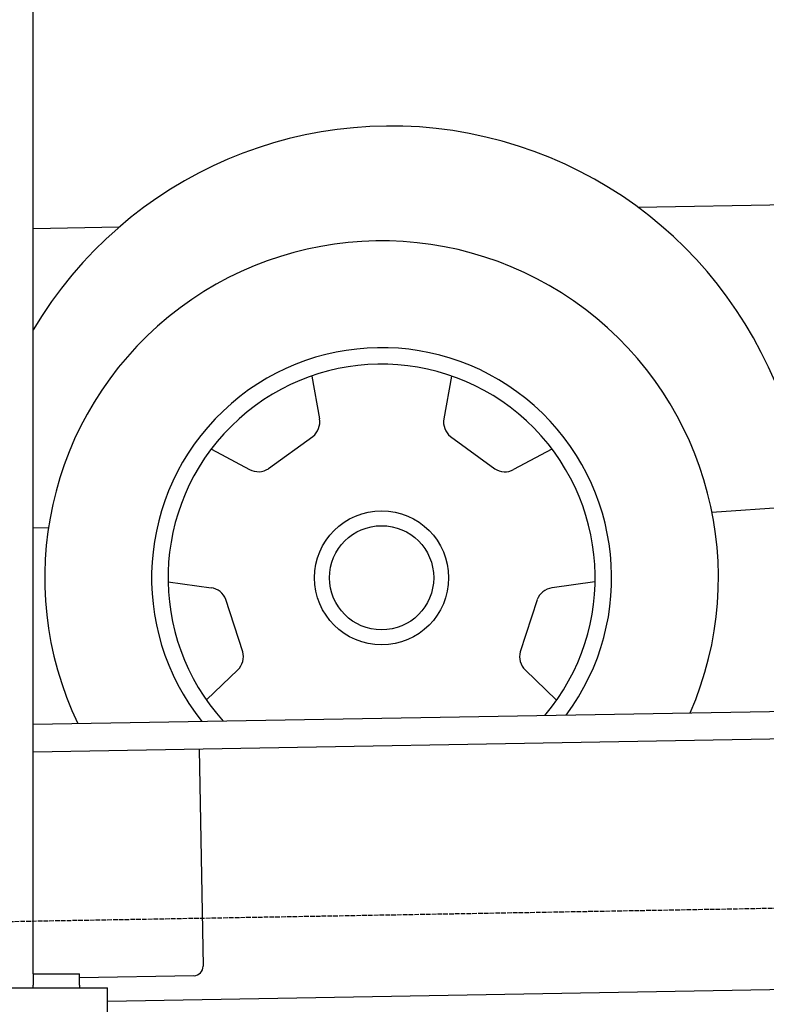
# Model space of a CAD drawing. Extents: x 1073 to 6773, y 5741 to 12416.
# Tile 5 of 55: x 1718 to 2524, y 7995 to 9057. Entities that reach past the tile are written whole.
import ezdxf

# ---------------------------------------------------------------- set-up
doc = ezdxf.new("R2010")
doc.units = 0
doc.linetypes.add('GEN3', pattern=[6.25, 5, -1.25])
doc.layers.get('0').update_dxf_attribs({"linetype": 'CONTINUOUS'})
doc.layers.add('3', color=6, linetype='GEN3')
doc.layers.add('CAR', color=10, linetype='CONTINUOUS')

msp = doc.modelspace()

# ---------------------------------------------------------------- linework, layer by layer
for p, q in [((1732.8, 8028), (1732.8, 10583)), ((1732.8, 8297.1), (4392.1, 8343.5)), ((4387.6, 8313.4), (1732.8, 8267.1)), ((1912, 8270.2), (1916.1, 8036.2)), ((4146.4, 8039.2), (1812.8, 7998.4)), ((1732.8, 8028), (1782.8, 8028)), ((1732.8, 8027.8), (1732.8, 8016)), ((1782.8, 8016), (1782.8, 8028)), ((1906.2, 8026.1), (1782.8, 8023.9)), ((1732.8, 8013), (1732.8, 8016)), ((1782.8, 8016), (1782.8, 8013)), ((1072.8, 8013), (1812.8, 8013)), ((1812.8, 7908), (1812.8, 8013))]:
    msp.add_line(p, q)
msp.add_arc((1906.1, 8036.1), 10, 271, 1)
at = {"layer": '3'}
msp.add_line((1175.3, 8075.3), (6230.4, 8163.5), dxfattribs=at)
at = {"layer": 'CAR'}
for p, q in [((2384.9, 8854.7), (4447.6, 8893)), ((1825.5, 8833.1), (1732.8, 8831.4)), ((2033.5, 8672.6), (2041.6, 8626.6)), ((2183.9, 8672.5), (2175.7, 8626.5)), ((1986.6, 8572.8), (2034.5, 8607.5)), ((2182.8, 8607.4), (2230.7, 8572.7)), ((1925.1, 8593.9), (1966.3, 8571.9)), ((2292.2, 8593.7), (2251, 8571.8)), ((2464.9, 8525.8), (2565.8, 8532.8)), ((1732.8, 8508.9), (1749.4, 8509.5)), ((1878.5, 8450.9), (1924.8, 8444.4)), ((2338.6, 8450.7), (2292.4, 8444.2)), ((1958.9, 8375.4), (1940.7, 8431.7)), ((2276.5, 8431.5), (2258.2, 8375.3)), ((1919.9, 8323.4), (1953.5, 8355.8)), ((2297.2, 8323.3), (2263.6, 8355.7))]:
    msp.add_line(p, q, dxfattribs=at)
for radius in [72.3, 56.2]:
    msp.add_circle((2108.6, 8455.1), radius, dxfattribs=at)
for centre, radius, start, end in [((2118.7, 8493.4), 448.8, 4.3042, 149.3259), ((2108.6, 8455.1), 363.3, 336.3492, 205.6508), ((2108.6, 8455.1), 248.1, 323.356, 218.644), ((2108.6, 8455.1), 230.3, 319.8517, 222.1483), ((2021.9, 8623.1), 20, 308.833, 10.0093), ((2195.4, 8623), 20, 169.9408, 231.1171), ((1975.7, 8589.5), 20, 241.9408, 303.1171), ((2241.6, 8589.4), 20, 236.833, 298.0093), ((1922, 8424.6), 20, 20.833, 82.0093), ((2295.1, 8424.4), 20, 97.9408, 159.1171), ((1939.6, 8370.2), 20, 313.9408, 15.1171), ((2277.5, 8370.1), 20, 164.833, 226.0093)]:
    msp.add_arc(centre, radius, start, end, dxfattribs=at)

doc.saveas('drawing.dxf')
